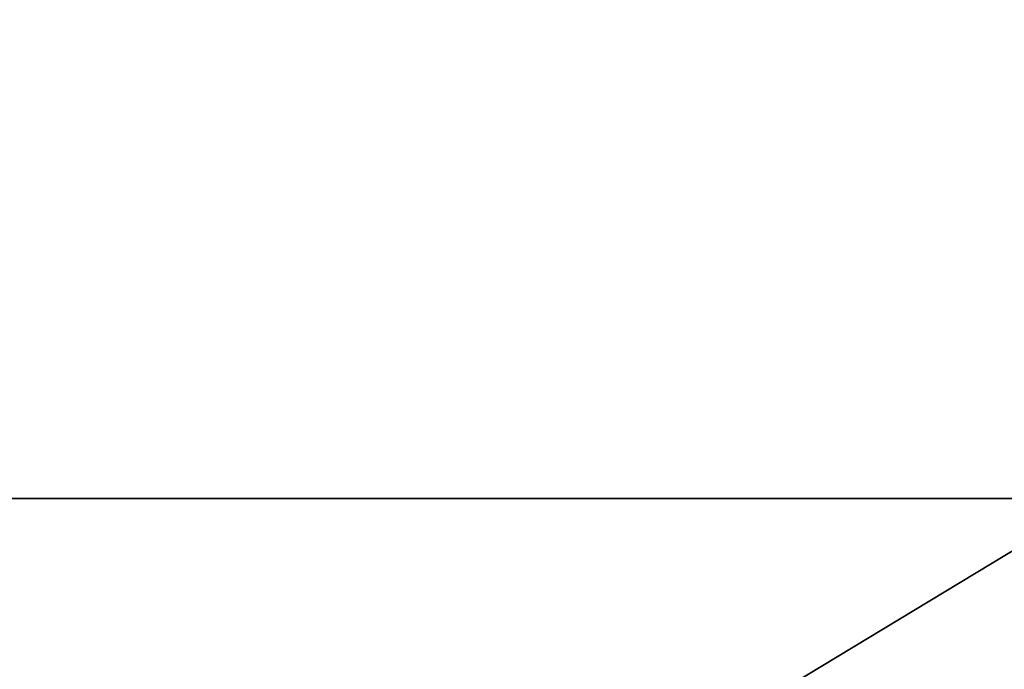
# Model space of a CAD drawing. Extents: x 3 to 600, y 3 to 274.
# Tile 218 of 256: x 213 to 253, y 206 to 232. Entities that reach past the tile are written whole.
import ezdxf

# ---------------------------------------------------------------- set-up
doc = ezdxf.new("R2010")
doc.units = 0

msp = doc.modelspace()

# ---------------------------------------------------------------- linework, layer by layer
for points in [[(113.317566, 212.834976, 20.949999), (256.610016, 212.834976, 20.949999), (256.610016, 245.084976, 20.949999)], [(113.317566, 212.834976, 20.949999), (256.610016, 245.084976, 20.949999), (113.317566, 245.084976, 20.949999)], [(256.610016, 212.834976, 19.949999), (113.317566, 212.834976, 19.949999), (256.610016, 245.084976, 19.949999)], [(256.610016, 245.084976, 19.949999), (113.317566, 212.834976, 19.949999), (113.317566, 245.084976, 19.949999)], [(113.317566, 212.834976, 272.950012), (256.610016, 212.834976, 272.950012), (256.610016, 245.084976, 272.950012)], [(113.317566, 212.834976, 272.950012), (256.610016, 245.084976, 272.950012), (113.317566, 245.084976, 272.950012)], [(256.610016, 212.834976, 271.950012), (113.317566, 212.834976, 271.950012), (256.610016, 245.084976, 271.950012)], [(256.610016, 245.084976, 271.950012), (113.317566, 212.834976, 271.950012), (113.317566, 245.084976, 271.950012)], [(113.317566, 126.273575, 20.949999), (256.610016, 126.273575, 20.949999), (256.610016, 212.834976, 20.949999)], [(113.317566, 126.273575, 20.949999), (256.610016, 212.834976, 20.949999), (113.317566, 212.834976, 20.949999)], [(256.610016, 126.273575, 19.949999), (113.317566, 126.273575, 19.949999), (256.610016, 212.834976, 19.949999)], [(256.610016, 212.834976, 19.949999), (113.317566, 126.273575, 19.949999), (113.317566, 212.834976, 19.949999)], [(113.317566, 126.273575, 272.950012), (256.610016, 126.273575, 272.950012), (256.610016, 212.834976, 272.950012)], [(113.317566, 126.273575, 272.950012), (256.610016, 212.834976, 272.950012), (113.317566, 212.834976, 272.950012)], [(256.610016, 126.273575, 271.950012), (113.317566, 126.273575, 271.950012), (256.610016, 212.834976, 271.950012)], [(256.610016, 212.834976, 271.950012), (113.317566, 126.273575, 271.950012), (113.317566, 212.834976, 271.950012)]]:
    msp.add_3dface(points)

doc.saveas('drawing.dxf')
